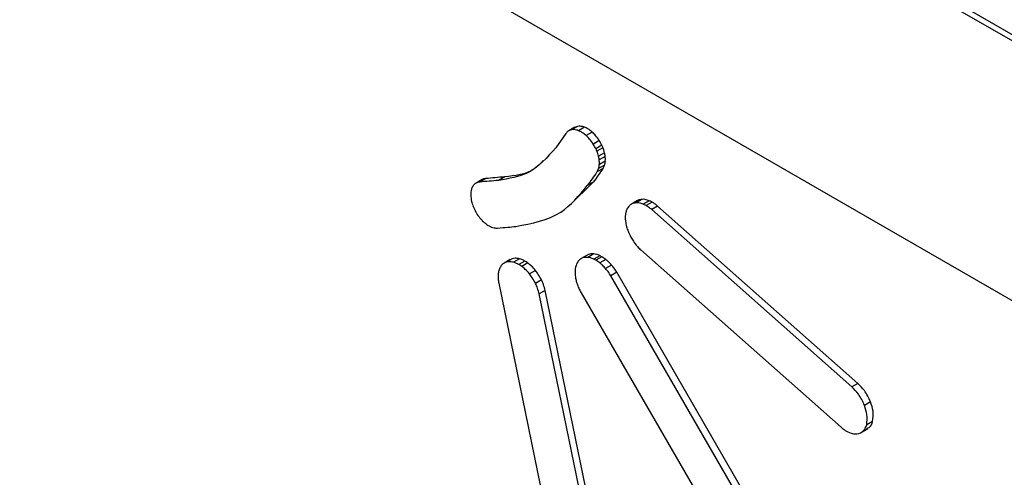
# Model space of a CAD drawing. Header units: millimetres. Extents: x 0 to 4200, y 0 to 2970.
# Tile 63 of 75: x 3105.58 to 3117.17, y 2238.1 to 2243.49. Entities that reach past the tile are written whole.
import ezdxf

# ---------------------------------------------------------------- set-up
doc = ezdxf.new("R2010")
doc.units = ezdxf.units.MM
doc.header["$LTSCALE"] = 10

msp = doc.modelspace()

# ---------------------------------------------------------------- linework, layer by layer
at = {"color": 7, "linetype": 'Continuous', "lineweight": 25}
for p, q in [((3154.436, 2221.856), (3094.062, 2256.709)), ((3154.372, 2221.819), (3093.998, 2256.672)), ((3154.07, 2218.932), (3094.389, 2253.385)), ((3112.116, 2242.223), (3112.046, 2242.182)), ((3112.147, 2242.234), (3112.076, 2242.193)), ((3112.147, 2242.234), (3112.117, 2242.221)), ((3112.231, 2242.224), (3112.16, 2242.183)), ((3112.012, 2242.151), (3111.893, 2241.982)), ((3112.323, 2242.166), (3112.252, 2242.125)), ((3112.405, 2242.066), (3112.335, 2242.025)), ((3112.435, 2242.011), (3112.365, 2241.97)), ((3112.448, 2241.982), (3112.377, 2241.941)), ((3112.467, 2241.923), (3112.396, 2241.882)), ((3112.474, 2241.879), (3112.404, 2241.838)), ((3112.449, 2241.738), (3112.378, 2241.697)), ((3112.468, 2241.777), (3112.397, 2241.736)), ((3112.476, 2241.825), (3112.406, 2241.784)), ((3111.068, 2241.619), (3110.997, 2241.578)), ((3111.291, 2241.639), (3111.22, 2241.598)), ((3111.023, 2241.605), (3110.952, 2241.564)), ((3111.026, 2241.607), (3110.955, 2241.566)), ((3112.055, 2241.3), (3112.334, 2241.577)), ((3112.334, 2241.577), (3112.264, 2241.536)), ((3112.854, 2241.359), (3112.783, 2241.318)), ((3112.905, 2241.374), (3112.834, 2241.333)), ((3112.994, 2241.358), (3112.923, 2241.317)), ((3113.028, 2241.341), (3112.958, 2241.3)), ((3113.092, 2241.295), (3113.022, 2241.254)), ((3115.45, 2239.207), (3113.092, 2241.295)), ((3115.379, 2239.166), (3113.022, 2241.254)), ((3112.261, 2240.717), (3112.191, 2240.676)), ((3112.279, 2240.725), (3112.209, 2240.684)), ((3112.342, 2240.731), (3112.272, 2240.691)), ((3112.412, 2240.711), (3112.341, 2240.67)), ((3112.434, 2240.698), (3112.364, 2240.658)), ((3112.894, 2240.779), (3115.251, 2238.692)), ((3111.356, 2240.665), (3111.285, 2240.624)), ((3111.378, 2240.675), (3111.308, 2240.634)), ((3111.378, 2240.675), (3111.356, 2240.663)), ((3111.466, 2240.674), (3111.395, 2240.634)), ((3111.53, 2240.647), (3111.459, 2240.606)), ((3111.563, 2240.625), (3111.493, 2240.584)), ((3112.482, 2240.666), (3112.411, 2240.626)), ((3112.55, 2240.6), (3112.48, 2240.559)), ((3111.653, 2240.538), (3111.582, 2240.498)), ((3112.61, 2240.515), (3112.539, 2240.474)), ((3114.683, 2236.77), (3112.539, 2240.474)), ((3114.753, 2236.811), (3112.61, 2240.515)), ((3111.221, 2240.387), (3111.853, 2237.31)), ((3111.724, 2240.425), (3111.654, 2240.384)), ((3111.767, 2240.301), (3111.696, 2240.26)), ((3112.329, 2237.182), (3111.696, 2240.26)), ((3112.399, 2237.223), (3111.767, 2240.301)), ((3112.19, 2240.275), (3114.335, 2236.57)), ((3115.45, 2239.207), (3115.379, 2239.166)), ((3115.599, 2238.989), (3115.528, 2238.948)), ((3115.623, 2238.759), (3115.553, 2238.718)), ((3115.48, 2238.623), (3115.568, 2238.674))]:
    msp.add_line(p, q, dxfattribs=at)
for centre, radius, start, end in [((3111.93, 2241.77), 0.478, 24.6871, 32.2648), ((3112.001, 2241.811), 0.478, 24.6871, 32.2648), ((3131.313, 2228.216), 23.21, 144.3673, 144.8542), ((3112.16, 2241.803), 0.246, 344.0193, 355.4642), ((3112.231, 2241.844), 0.246, 344.0193, 355.4642), ((3143.252, 1872.325), 370.694, 94.94615, 94.98076), ((3131.242, 2228.175), 23.21, 144.3673, 144.8542), ((3111.012, 2241.467), 0.114, 148.2275, 160.0238), ((3143.181, 1872.284), 370.694, 94.94615, 94.98076), ((3111.411, 2241.484), 0.527, 201.4082, 209.416), ((3113.011, 2241.156), 0.301, 166.219, 187.1789), ((3111.397, 2241.487), 0.518, 220.8407, 224.6452), ((3112.317, 2240.621), 0.11, 109.6729, 119.9761), ((3112.246, 2240.581), 0.11, 109.6642, 131.0449)]:
    msp.add_arc(centre, radius, start, end, dxfattribs=at)
for points, knots in [([(3112.16, 2242.183), (3112.143, 2242.189), (3112.113, 2242.198), (3112.087, 2242.195), (3112.076, 2242.193)], [0, 0, 0, 0, 0.561748, 1, 1, 1, 1]), ([(3112.231, 2242.224), (3112.214, 2242.229), (3112.184, 2242.239), (3112.158, 2242.235), (3112.147, 2242.234)], [0, 0, 0, 0, 0.561748, 1, 1, 1, 1]), ([(3112.323, 2242.166), (3112.306, 2242.18), (3112.275, 2242.205), (3112.244, 2242.218), (3112.231, 2242.224)], [0, 0, 0, 0, 0.558755, 1, 1, 1, 1]), ([(3112.076, 2242.193), (3112.062, 2242.189), (3112.037, 2242.181), (3112.02, 2242.16), (3112.012, 2242.151)], [0, 0, 0, 0, 0.56045, 1, 1, 1, 1]), ([(3112.252, 2242.125), (3112.235, 2242.139), (3112.205, 2242.164), (3112.174, 2242.177), (3112.16, 2242.183)], [0, 0, 0, 0, 0.558755, 1, 1, 1, 1]), ([(3112.335, 2242.025), (3112.321, 2242.046), (3112.295, 2242.083), (3112.265, 2242.112), (3112.252, 2242.125)], [0, 0, 0, 0, 0.559713, 1, 1, 1, 1]), ([(3112.405, 2242.066), (3112.391, 2242.087), (3112.366, 2242.124), (3112.336, 2242.153), (3112.323, 2242.166)], [0, 0, 0, 0, 0.559713, 1, 1, 1, 1]), ([(3111.893, 2241.982), (3111.792, 2241.868), (3111.611, 2241.662), (3111.34, 2241.618), (3111.22, 2241.598)], [0, 0, 0, 0, 0.557984, 1, 1, 1, 1]), ([(3112.377, 2241.941), (3112.375, 2241.947), (3112.371, 2241.956), (3112.367, 2241.966), (3112.365, 2241.97)], [0, 0, 0, 0, 0.562132, 1, 1, 1, 1]), ([(3112.448, 2241.982), (3112.446, 2241.987), (3112.442, 2241.997), (3112.437, 2242.006), (3112.435, 2242.011)], [0, 0, 0, 0, 0.562132, 1, 1, 1, 1]), ([(3112.467, 2241.923), (3112.464, 2241.934), (3112.459, 2241.954), (3112.451, 2241.973), (3112.448, 2241.982)], [0, 0, 0, 0, 0.560975, 1, 1, 1, 1]), ([(3112.396, 2241.882), (3112.393, 2241.893), (3112.388, 2241.913), (3112.381, 2241.933), (3112.377, 2241.941)], [0, 0, 0, 0, 0.560975, 1, 1, 1, 1]), ([(3112.404, 2241.838), (3112.403, 2241.846), (3112.401, 2241.861), (3112.397, 2241.876), (3112.396, 2241.882)], [0, 0, 0, 0, 0.560817, 1, 1, 1, 1]), ([(3112.474, 2241.879), (3112.473, 2241.887), (3112.471, 2241.901), (3112.468, 2241.916), (3112.467, 2241.923)], [0, 0, 0, 0, 0.560817, 1, 1, 1, 1]), ([(3112.476, 2241.825), (3112.477, 2241.835), (3112.477, 2241.852), (3112.475, 2241.87), (3112.474, 2241.879)], [0, 0, 0, 0, 0.559153, 1, 1, 1, 1]), ([(3111.746, 2241.83), (3111.71, 2241.793), (3111.591, 2241.672), (3111.414, 2241.652), (3111.291, 2241.639)], [0, 0, 0, 0, 0.302121, 1, 1, 1, 1]), ([(3112.378, 2241.697), (3112.382, 2241.703), (3112.389, 2241.715), (3112.395, 2241.729), (3112.397, 2241.736)], [0, 0, 0, 0, 0.558528, 1, 1, 1, 1]), ([(3112.406, 2241.784), (3112.406, 2241.794), (3112.406, 2241.811), (3112.405, 2241.83), (3112.404, 2241.838)], [0, 0, 0, 0, 0.559153, 1, 1, 1, 1]), ([(3112.449, 2241.738), (3112.453, 2241.744), (3112.46, 2241.756), (3112.465, 2241.77), (3112.468, 2241.777)], [0, 0, 0, 0, 0.558528, 1, 1, 1, 1]), ([(3111.068, 2241.619), (3111.059, 2241.618), (3111.044, 2241.616), (3111.032, 2241.61), (3111.026, 2241.607)], [0, 0, 0, 0, 0.56149, 1, 1, 1, 1]), ([(3110.905, 2241.506), (3110.903, 2241.501), (3110.9, 2241.492), (3110.897, 2241.482), (3110.896, 2241.478)], [0, 0, 0, 0, 0.5538073, 1, 1, 1, 1]), ([(3110.928, 2241.544), (3110.926, 2241.542), (3110.921, 2241.536), (3110.917, 2241.53), (3110.915, 2241.527)], [0, 0, 0, 0, 0.561405, 1, 1, 1, 1]), ([(3110.955, 2241.566), (3110.95, 2241.563), (3110.94, 2241.557), (3110.932, 2241.548), (3110.928, 2241.544)], [0, 0, 0, 0, 0.560168, 1, 1, 1, 1]), ([(3110.997, 2241.578), (3110.989, 2241.577), (3110.974, 2241.575), (3110.961, 2241.569), (3110.955, 2241.566)], [0, 0, 0, 0, 0.56149, 1, 1, 1, 1]), ([(3111.424, 2241.055), (3111.612, 2241.091), (3111.948, 2241.156), (3112.167, 2241.419), (3112.264, 2241.536)], [0, 0, 0, 0, 0.5578189, 1, 1, 1, 1]), ([(3110.896, 2241.478), (3110.895, 2241.468), (3110.892, 2241.45), (3110.892, 2241.431), (3110.892, 2241.422)], [0, 0, 0, 0, 0.5590795, 1, 1, 1, 1]), ([(3110.892, 2241.422), (3110.893, 2241.399), (3110.897, 2241.356), (3110.913, 2241.311), (3110.92, 2241.291)], [0, 0, 0, 0, 0.558567, 1, 1, 1, 1]), ([(3112.763, 2241.303), (3112.753, 2241.292), (3112.734, 2241.271), (3112.724, 2241.241), (3112.72, 2241.228)], [0, 0, 0, 0, 0.561197, 1, 1, 1, 1]), ([(3112.834, 2241.333), (3112.819, 2241.331), (3112.793, 2241.326), (3112.772, 2241.31), (3112.763, 2241.303)], [0, 0, 0, 0, 0.557743, 1, 1, 1, 1]), ([(3112.923, 2241.317), (3112.906, 2241.323), (3112.875, 2241.335), (3112.847, 2241.334), (3112.834, 2241.333)], [0, 0, 0, 0, 0.560276, 1, 1, 1, 1]), ([(3112.905, 2241.374), (3112.89, 2241.372), (3112.871, 2241.37), (3112.857, 2241.36), (3112.854, 2241.358)], [0, 0, 0, 0, 0.822832, 1, 1, 1, 1]), ([(3112.994, 2241.358), (3112.977, 2241.364), (3112.945, 2241.375), (3112.917, 2241.375), (3112.905, 2241.374)], [0, 0, 0, 0, 0.560276, 1, 1, 1, 1]), ([(3112.958, 2241.3), (3112.951, 2241.304), (3112.94, 2241.31), (3112.928, 2241.315), (3112.923, 2241.317)], [0, 0, 0, 0, 0.55885, 1, 1, 1, 1]), ([(3113.022, 2241.254), (3113.01, 2241.264), (3112.989, 2241.281), (3112.967, 2241.294), (3112.958, 2241.3)], [0, 0, 0, 0, 0.5596608, 1, 1, 1, 1]), ([(3113.028, 2241.341), (3113.022, 2241.345), (3113.011, 2241.351), (3112.999, 2241.356), (3112.994, 2241.358)], [0, 0, 0, 0, 0.55885, 1, 1, 1, 1]), ([(3113.092, 2241.295), (3113.081, 2241.304), (3113.059, 2241.322), (3113.038, 2241.335), (3113.028, 2241.341)], [0, 0, 0, 0, 0.5596608, 1, 1, 1, 1]), ([(3110.951, 2241.225), (3110.957, 2241.215), (3110.967, 2241.198), (3110.978, 2241.182), (3110.983, 2241.175)], [0, 0, 0, 0, 0.557575, 1, 1, 1, 1]), ([(3110.983, 2241.175), (3110.987, 2241.17), (3110.994, 2241.161), (3111.002, 2241.152), (3111.005, 2241.148)], [0, 0, 0, 0, 0.561405, 1, 1, 1, 1]), ([(3111.028, 2241.123), (3111.034, 2241.117), (3111.043, 2241.108), (3111.053, 2241.1), (3111.057, 2241.096)], [0, 0, 0, 0, 0.564565, 1, 1, 1, 1]), ([(3111.057, 2241.096), (3111.067, 2241.089), (3111.084, 2241.075), (3111.101, 2241.066), (3111.108, 2241.061)], [0, 0, 0, 0, 0.562738, 1, 1, 1, 1]), ([(3111.108, 2241.061), (3111.128, 2241.052), (3111.163, 2241.036), (3111.194, 2241.036), (3111.208, 2241.036)], [0, 0, 0, 0, 0.558859, 1, 1, 1, 1]), ([(3111.208, 2241.036), (3111.248, 2241.04), (3111.32, 2241.046), (3111.392, 2241.052), (3111.424, 2241.055)], [0, 0, 0, 0, 0.558951, 1, 1, 1, 1]), ([(3112.713, 2241.119), (3112.717, 2241.097), (3112.723, 2241.057), (3112.738, 2241.016), (3112.744, 2240.997)], [0, 0, 0, 0, 0.556818, 1, 1, 1, 1]), ([(3112.744, 2240.997), (3112.754, 2240.975), (3112.771, 2240.934), (3112.796, 2240.897), (3112.806, 2240.88)], [0, 0, 0, 0, 0.558438, 1, 1, 1, 1]), ([(3112.806, 2240.88), (3112.821, 2240.859), (3112.849, 2240.822), (3112.88, 2240.792), (3112.894, 2240.779)], [0, 0, 0, 0, 0.559652, 1, 1, 1, 1]), ([(3112.272, 2240.691), (3112.259, 2240.691), (3112.237, 2240.693), (3112.217, 2240.687), (3112.209, 2240.684)], [0, 0, 0, 0, 0.558396, 1, 1, 1, 1]), ([(3112.341, 2240.67), (3112.328, 2240.676), (3112.304, 2240.686), (3112.282, 2240.689), (3112.272, 2240.691)], [0, 0, 0, 0, 0.559316, 1, 1, 1, 1]), ([(3112.342, 2240.731), (3112.33, 2240.732), (3112.307, 2240.734), (3112.288, 2240.728), (3112.279, 2240.725)], [0, 0, 0, 0, 0.558396, 1, 1, 1, 1]), ([(3112.412, 2240.711), (3112.398, 2240.717), (3112.375, 2240.727), (3112.352, 2240.73), (3112.342, 2240.731)], [0, 0, 0, 0, 0.559316, 1, 1, 1, 1]), ([(3112.434, 2240.698), (3112.43, 2240.701), (3112.423, 2240.705), (3112.415, 2240.709), (3112.412, 2240.711)], [0, 0, 0, 0, 0.524695, 1, 1, 1, 1]), ([(3112.482, 2240.666), (3112.475, 2240.672), (3112.459, 2240.684), (3112.443, 2240.693), (3112.434, 2240.698)], [0, 0, 0, 0, 0.468412, 1, 1, 1, 1]), ([(3111.246, 2240.588), (3111.238, 2240.574), (3111.223, 2240.549), (3111.218, 2240.517), (3111.215, 2240.502)], [0, 0, 0, 0, 0.562041, 1, 1, 1, 1]), ([(3111.308, 2240.634), (3111.294, 2240.628), (3111.27, 2240.618), (3111.253, 2240.597), (3111.246, 2240.588)], [0, 0, 0, 0, 0.5611788, 1, 1, 1, 1]), ([(3111.395, 2240.634), (3111.377, 2240.637), (3111.346, 2240.643), (3111.319, 2240.637), (3111.308, 2240.634)], [0, 0, 0, 0, 0.563406, 1, 1, 1, 1]), ([(3111.466, 2240.674), (3111.448, 2240.678), (3111.417, 2240.684), (3111.39, 2240.678), (3111.378, 2240.675)], [0, 0, 0, 0, 0.563406, 1, 1, 1, 1]), ([(3111.459, 2240.606), (3111.447, 2240.613), (3111.425, 2240.624), (3111.404, 2240.631), (3111.395, 2240.634)], [0, 0, 0, 0, 0.561579, 1, 1, 1, 1]), ([(3111.493, 2240.584), (3111.486, 2240.589), (3111.475, 2240.597), (3111.464, 2240.603), (3111.459, 2240.606)], [0, 0, 0, 0, 0.561848, 1, 1, 1, 1]), ([(3111.53, 2240.647), (3111.518, 2240.654), (3111.496, 2240.665), (3111.475, 2240.672), (3111.466, 2240.674)], [0, 0, 0, 0, 0.561579, 1, 1, 1, 1]), ([(3111.582, 2240.498), (3111.566, 2240.516), (3111.538, 2240.549), (3111.507, 2240.573), (3111.493, 2240.584)], [0, 0, 0, 0, 0.558482, 1, 1, 1, 1]), ([(3111.563, 2240.625), (3111.557, 2240.629), (3111.546, 2240.638), (3111.535, 2240.644), (3111.53, 2240.647)], [0, 0, 0, 0, 0.561848, 1, 1, 1, 1]), ([(3111.653, 2240.538), (3111.637, 2240.557), (3111.609, 2240.59), (3111.577, 2240.614), (3111.563, 2240.625)], [0, 0, 0, 0, 0.558482, 1, 1, 1, 1]), ([(3112.137, 2240.613), (3112.129, 2240.588), (3112.115, 2240.543), (3112.121, 2240.485), (3112.123, 2240.46)], [0, 0, 0, 0, 0.5601, 1, 1, 1, 1]), ([(3112.173, 2240.664), (3112.165, 2240.656), (3112.151, 2240.642), (3112.141, 2240.622), (3112.137, 2240.613)], [0, 0, 0, 0, 0.556677, 1, 1, 1, 1]), ([(3112.364, 2240.658), (3112.36, 2240.66), (3112.352, 2240.664), (3112.345, 2240.668), (3112.341, 2240.67)], [0, 0, 0, 0, 0.524695, 1, 1, 1, 1]), ([(3112.411, 2240.626), (3112.404, 2240.631), (3112.388, 2240.643), (3112.372, 2240.653), (3112.364, 2240.658)], [0, 0, 0, 0, 0.468412, 1, 1, 1, 1]), ([(3112.48, 2240.559), (3112.467, 2240.573), (3112.446, 2240.597), (3112.422, 2240.617), (3112.411, 2240.626)], [0, 0, 0, 0, 0.55822, 1, 1, 1, 1]), ([(3112.55, 2240.6), (3112.538, 2240.614), (3112.516, 2240.638), (3112.493, 2240.658), (3112.482, 2240.666)], [0, 0, 0, 0, 0.55822, 1, 1, 1, 1]), ([(3112.61, 2240.515), (3112.6, 2240.532), (3112.581, 2240.562), (3112.56, 2240.588), (3112.55, 2240.6)], [0, 0, 0, 0, 0.555637, 1, 1, 1, 1]), ([(3111.215, 2240.502), (3111.214, 2240.482), (3111.211, 2240.446), (3111.218, 2240.405), (3111.221, 2240.387)], [0, 0, 0, 0, 0.557093, 1, 1, 1, 1]), ([(3111.654, 2240.384), (3111.642, 2240.407), (3111.621, 2240.447), (3111.594, 2240.482), (3111.582, 2240.498)], [0, 0, 0, 0, 0.560172, 1, 1, 1, 1]), ([(3111.724, 2240.425), (3111.713, 2240.448), (3111.691, 2240.488), (3111.665, 2240.523), (3111.653, 2240.538)], [0, 0, 0, 0, 0.560172, 1, 1, 1, 1]), ([(3112.123, 2240.46), (3112.126, 2240.443), (3112.132, 2240.413), (3112.142, 2240.382), (3112.147, 2240.369)], [0, 0, 0, 0, 0.57182, 1, 1, 1, 1]), ([(3112.539, 2240.474), (3112.529, 2240.491), (3112.511, 2240.521), (3112.489, 2240.547), (3112.48, 2240.559)], [0, 0, 0, 0, 0.555637, 1, 1, 1, 1]), ([(3111.696, 2240.26), (3111.691, 2240.283), (3111.681, 2240.325), (3111.662, 2240.366), (3111.654, 2240.384)], [0, 0, 0, 0, 0.556204, 1, 1, 1, 1]), ([(3111.767, 2240.301), (3111.761, 2240.324), (3111.751, 2240.365), (3111.733, 2240.407), (3111.724, 2240.425)], [0, 0, 0, 0, 0.556204, 1, 1, 1, 1]), ([(3112.147, 2240.369), (3112.154, 2240.351), (3112.166, 2240.319), (3112.183, 2240.288), (3112.19, 2240.275)], [0, 0, 0, 0, 0.5693602, 1, 1, 1, 1]), ([(3115.599, 2238.989), (3115.577, 2239.036), (3115.538, 2239.119), (3115.477, 2239.18), (3115.45, 2239.207)], [0, 0, 0, 0, 0.558882, 1, 1, 1, 1]), ([(3115.528, 2238.948), (3115.506, 2238.995), (3115.467, 2239.078), (3115.406, 2239.139), (3115.379, 2239.166)], [0, 0, 0, 0, 0.558882, 1, 1, 1, 1]), ([(3115.623, 2238.759), (3115.629, 2238.798), (3115.638, 2238.868), (3115.611, 2238.952), (3115.599, 2238.989)], [0, 0, 0, 0, 0.559584, 1, 1, 1, 1]), ([(3115.553, 2238.718), (3115.558, 2238.757), (3115.567, 2238.827), (3115.54, 2238.911), (3115.528, 2238.948)], [0, 0, 0, 0, 0.559584, 1, 1, 1, 1]), ([(3115.438, 2238.612), (3115.467, 2238.621), (3115.52, 2238.636), (3115.543, 2238.693), (3115.553, 2238.718)], [0, 0, 0, 0, 0.560074, 1, 1, 1, 1]), ([(3115.555, 2238.676), (3115.567, 2238.68), (3115.601, 2238.692), (3115.614, 2238.733), (3115.623, 2238.759)], [0, 0, 0, 0, 0.341842, 1, 1, 1, 1]), ([(3115.251, 2238.692), (3115.263, 2238.682), (3115.284, 2238.664), (3115.305, 2238.651), (3115.315, 2238.645)], [0, 0, 0, 0, 0.559652, 1, 1, 1, 1]), ([(3115.315, 2238.645), (3115.339, 2238.634), (3115.382, 2238.612), (3115.421, 2238.612), (3115.438, 2238.612)], [0, 0, 0, 0, 0.55989, 1, 1, 1, 1])]:
    msp.add_open_spline(points, degree=3, knots=knots, dxfattribs=at)

doc.saveas('drawing.dxf')
